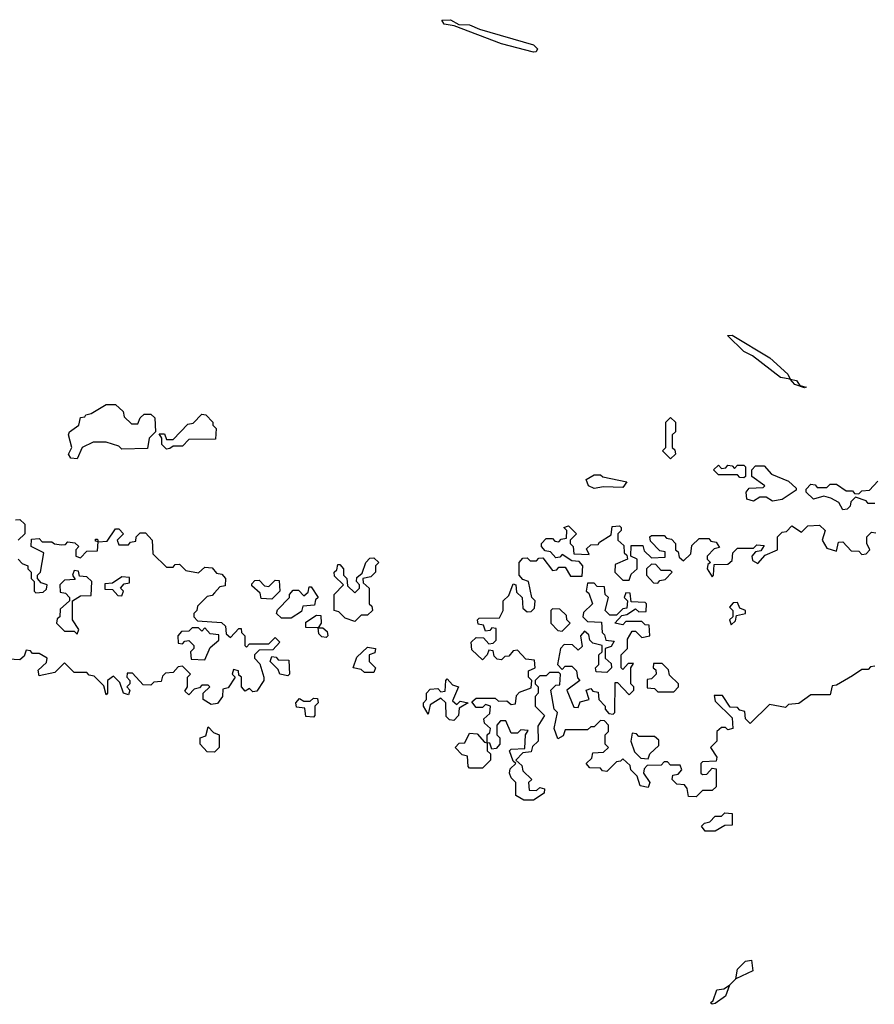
# Model space of a CAD drawing. Extents: x 1980017 to 2252640, y 74400 to 266395.
# Tile 21 of 256: x 2096784 to 2099464, y 97880 to 100967. Entities that reach past the tile are written whole.
import ezdxf

# ---------------------------------------------------------------- set-up
doc = ezdxf.new("R2010")
doc.units = 0

msp = doc.modelspace()

# ---------------------------------------------------------------- linework, layer by layer
at = {"layer": '0CON20XD'}
for points in [[(2098395, 100864.4), (2098295, 100890.5), (2098147, 100947), (2098115, 100952.5), (2098107.5, 100965), (2098135, 100966.5), (2098161.2, 100951.2), (2098195, 100950.6), (2098226.4, 100936.4), (2098395, 100887.8), (2098408, 100875), (2098403.9, 100866.1), (2098395, 100864.4)], [(2099245, 99812.5), (2099215, 99823.3), (2099200, 99840), (2099170, 99845), (2099082.3, 99912.3), (2099055, 99926.7), (2099003.6, 99976.4), (2099017.7, 99977.7), (2099136.1, 99906.1), (2099192.5, 99855), (2099200, 99840), (2099220, 99835), (2099230, 99820), (2099250, 99815), (2099245, 99812.5)], [(2096965, 99590), (2096945, 99592.5), (2096937.5, 99605), (2096947.5, 99625), (2096937.5, 99665), (2096940, 99675), (2096970, 99695), (2096975, 99720), (2096988.3, 99721.7), (2096991.7, 99728.3), (2097008.3, 99731.7), (2097055, 99760), (2097085, 99760), (2097108.3, 99738.3), (2097111.7, 99721.7), (2097135, 99700), (2097155, 99700), (2097161.7, 99718.3), (2097175, 99730), (2097195, 99730), (2097208.3, 99718.3), (2097210, 99675), (2097190, 99655), (2097185, 99622.5), (2097105, 99620), (2097095, 99630), (2097055, 99642.5), (2097015, 99642.5), (2096980, 99625), (2096965, 99590)], [(2097245, 99620), (2097230, 99635), (2097230, 99655), (2097221.7, 99668.3), (2097238.3, 99668.3), (2097245, 99650), (2097265, 99650), (2097311.7, 99698.3), (2097328.3, 99701.7), (2097355, 99730), (2097368.3, 99728.3), (2097390, 99705), (2097390, 99695), (2097400, 99685), (2097398.3, 99651.7), (2097315, 99650), (2097295, 99630), (2097265, 99630), (2097255, 99622.5), (2097245, 99620)], [(2098825, 99590), (2098800, 99615), (2098810, 99625), (2098810, 99705), (2098825, 99720), (2098840, 99705), (2098840, 99675), (2098830, 99665), (2098830, 99625), (2098838.3, 99618.3), (2098840, 99605), (2098825, 99590)], [(2098585, 99496.7), (2098567.5, 99505), (2098560, 99525), (2098585, 99540), (2098605, 99540), (2098613, 99533), (2098688.3, 99518.3), (2098675, 99500), (2098615, 99502.5), (2098585, 99496.7)], [(2099055, 99530), (2099041.7, 99531.7), (2099035, 99540), (2098975, 99540), (2098960, 99555), (2098975, 99570), (2098985, 99560), (2098998.3, 99561.7), (2099005, 99570), (2099018.3, 99568.3), (2099025, 99560), (2099035, 99570), (2099055, 99570), (2099060, 99565), (2099060, 99535), (2099055, 99530)], [(2099145, 99457.5), (2099125, 99470), (2099105, 99470), (2099085, 99457.5), (2099063.6, 99463.6), (2099062.5, 99485), (2099071.7, 99498.3), (2099115, 99500), (2099120, 99505), (2099080, 99535), (2099080, 99555), (2099091.7, 99568.3), (2099118.3, 99568.3), (2099141.7, 99541.7), (2099195, 99520), (2099218.3, 99498.3), (2099218.3, 99491.7), (2099175, 99462.5), (2099145, 99457.5)], [(2099465, 99450), (2099445, 99450), (2099438.3, 99458.3), (2099405, 99470), (2099390, 99455), (2099388.3, 99441.7), (2099378.3, 99431.7), (2099365, 99430), (2099353, 99453), (2099327, 99467), (2099305, 99472.5), (2099273, 99463), (2099250, 99485), (2099250, 99495), (2099265, 99510), (2099278.3, 99508.3), (2099285, 99500), (2099315, 99500), (2099325, 99510), (2099345, 99510), (2099375, 99490), (2099395, 99490), (2099401.7, 99481.7), (2099415, 99480), (2099425, 99490), (2099448.3, 99491.7), (2099475, 99520)], [(2096771.7, 99398.3), (2096785, 99400), (2096800, 99385), (2096800, 99355), (2096780, 99335)], [(2096780, 99275), (2096791.7, 99261.7), (2096810, 99255), (2096810, 99245), (2096820, 99235), (2096820, 99215), (2096830, 99205), (2096830, 99175), (2096835, 99170), (2096858.3, 99171.7), (2096868.3, 99181.7), (2096870, 99195), (2096851.7, 99201.7), (2096840, 99215), (2096840, 99225), (2096850, 99235), (2096860, 99295), (2096820, 99315), (2096821.7, 99338.3), (2096845, 99340), (2096855, 99330), (2096885, 99330), (2096893, 99323), (2096915, 99320), (2096928.3, 99321.7), (2096935, 99330), (2096957, 99327), (2096970, 99315), (2096960, 99305), (2096960, 99285), (2096975, 99280), (2096995, 99300), (2097028.3, 99301.7), (2097030, 99330), (2097021.7, 99331.7), (2097021.7, 99338.3), (2097028.3, 99338.3), (2097030, 99330), (2097058.3, 99331.7), (2097085, 99370), (2097095, 99370), (2097110, 99355), (2097090, 99335), (2097095, 99320), (2097125, 99320), (2097131.7, 99328.3), (2097148.3, 99331.7), (2097150, 99345), (2097161.7, 99358.3), (2097178.3, 99358.3), (2097200, 99335), (2097201.7, 99291.7), (2097245, 99250), (2097265, 99250), (2097271.7, 99258.3), (2097285, 99260), (2097305, 99240), (2097345, 99232.5), (2097365, 99250), (2097388.3, 99248.3), (2097401.7, 99231.7), (2097418.3, 99228.3), (2097430, 99215), (2097428.3, 99191.7), (2097411.7, 99188.3), (2097395, 99170), (2097388.3, 99161.7), (2097371.7, 99158.3), (2097341.7, 99128.3), (2097340, 99115), (2097330, 99105), (2097330, 99095), (2097341.7, 99081.7), (2097417, 99077), (2097430, 99065), (2097431.7, 99041.7), (2097445, 99030), (2097471.7, 99058.3), (2097478.3, 99058.3), (2097480, 99045), (2097490, 99035), (2097490, 99005), (2097495, 99000), (2097505, 99010), (2097565, 99010), (2097585, 99030), (2097600, 99015), (2097578.3, 98991.7), (2097535, 98990), (2097520, 98975), (2097520, 98965), (2097537, 98947), (2097550, 98905), (2097550, 98895), (2097528.3, 98861.7), (2097515, 98860), (2097505, 98870), (2097491.7, 98861.7), (2097480, 98875), (2097480, 98905), (2097471.7, 98911.7), (2097470, 98925), (2097455, 98930), (2097450, 98915), (2097460, 98905), (2097438.3, 98871.7), (2097421.7, 98868.3), (2097420, 98845), (2097405, 98822.5), (2097385, 98820)], [(2098395, 98520), (2098365, 98520), (2098340, 98535), (2098340, 98575), (2098325, 98590), (2098320, 98605), (2098321.7, 98618.3), (2098340, 98635), (2098331.7, 98641.7), (2098320, 98675), (2098325, 98680), (2098368.3, 98681.7), (2098370, 98725), (2098378.3, 98738.3), (2098355, 98740), (2098345, 98730), (2098325, 98730), (2098308.3, 98768.3), (2098291.7, 98768.3), (2098280, 98755), (2098280, 98725), (2098290, 98715), (2098290, 98695), (2098278.3, 98681.7), (2098265, 98680), (2098258.3, 98698.3), (2098250, 98700), (2098250, 98675), (2098260, 98665), (2098260, 98645), (2098235, 98620), (2098195, 98620), (2098190, 98625), (2098188.3, 98658.3), (2098171.7, 98661.7), (2098150, 98685), (2098161.7, 98698.3), (2098180, 98700), (2098195, 98730), (2098218.3, 98728.3), (2098241.7, 98701.7), (2098250, 98700), (2098250, 98725), (2098258.3, 98731.7), (2098260, 98745), (2098241.7, 98761.7), (2098240, 98775), (2098258.3, 98791.7), (2098260, 98815), (2098245, 98820), (2098235, 98810), (2098215, 98810), (2098201.7, 98828.3), (2098215, 98840), (2098275, 98840), (2098285, 98830), (2098311.7, 98831.7), (2098325, 98820), (2098338.3, 98821.7), (2098341.7, 98848.3), (2098351.7, 98858.3), (2098388.3, 98871.7), (2098390, 98895), (2098380, 98905), (2098380, 98925), (2098400, 98935), (2098398.3, 98958.3), (2098371.7, 98961.7), (2098345, 98990), (2098331.7, 98988.3), (2098318.3, 98971.7), (2098305, 98970), (2098295, 98960), (2098281.7, 98961.7), (2098271.7, 98971.7), (2098268.3, 98988.3), (2098255, 98990), (2098250, 98975), (2098235, 98960), (2098201.7, 98991.7), (2098200, 99015), (2098215, 99030), (2098238.3, 99028.3), (2098255, 99010), (2098268.3, 99011.7), (2098278.3, 99021.7), (2098278.3, 99058.3), (2098265, 99060), (2098258.3, 99051.7), (2098245, 99050), (2098238.3, 99068.3), (2098221.7, 99071.7), (2098220, 99085), (2098225, 99090), (2098288.3, 99091.7), (2098300, 99115), (2098300, 99145), (2098318.3, 99161.7), (2098331.7, 99198.3), (2098340, 99195), (2098341.7, 99171.7), (2098360, 99155), (2098361.7, 99121.7), (2098375, 99110), (2098388.3, 99111.7), (2098398.3, 99121.7), (2098400, 99145), (2098390, 99155), (2098380, 99205), (2098361.7, 99211.7), (2098350, 99225), (2098350, 99265), (2098361.7, 99278.3), (2098375, 99280), (2098385, 99270), (2098405, 99270), (2098411.7, 99278.3), (2098425, 99280), (2098455, 99240), (2098468.3, 99241.7), (2098475, 99250), (2098495, 99250), (2098511.7, 99221.7), (2098548.3, 99221.7), (2098550, 99255), (2098538.3, 99268.3), (2098515, 99270), (2098485, 99290), (2098478.3, 99281.7), (2098465, 99280), (2098448.3, 99298.3), (2098431.7, 99301.7), (2098420, 99315), (2098420, 99325), (2098435, 99340), (2098455, 99340), (2098461.7, 99331.7), (2098475, 99330), (2098481.7, 99338.3), (2098498.3, 99341.7), (2098500, 99365), (2098490, 99375), (2098505, 99380), (2098530, 99355), (2098510, 99335), (2098510, 99325), (2098520, 99315), (2098521.7, 99291.7), (2098570, 99290), (2098561.7, 99308.3), (2098575, 99320), (2098598.3, 99321.7), (2098601.7, 99328.3), (2098638.3, 99351.7), (2098641.7, 99378.3), (2098665, 99380), (2098670, 99375), (2098670, 99365), (2098660, 99355), (2098660, 99335), (2098678.3, 99318.3), (2098680, 99295), (2098688.3, 99288.3), (2098690, 99275), (2098651.7, 99258.3), (2098650, 99235), (2098675, 99210), (2098695, 99210), (2098701.7, 99228.3), (2098720, 99245), (2098720, 99275), (2098700, 99285), (2098701.7, 99318.3), (2098738.3, 99318.3), (2098741.7, 99301.7), (2098765, 99280), (2098808.3, 99281.7), (2098808.3, 99298.3), (2098791.7, 99301.7), (2098761.7, 99331.7), (2098760, 99345), (2098765, 99350), (2098805, 99350), (2098811.7, 99341.7), (2098828.3, 99338.3), (2098840, 99325), (2098840, 99305), (2098848.3, 99298.3), (2098851.7, 99281.7), (2098865, 99270), (2098888.3, 99291.7), (2098891.7, 99318.3), (2098915, 99340), (2098945, 99340), (2098951.7, 99331.7), (2098968.3, 99328.3), (2098978.3, 99311.7), (2098961.7, 99308.3), (2098940, 99285), (2098940, 99275), (2098950, 99265), (2098941.7, 99258.3), (2098940, 99245), (2098955, 99220), (2098960, 99225), (2098961.7, 99258.3), (2099005, 99260), (2099018.3, 99271.7), (2099020, 99295), (2099035, 99310), (2099085, 99310), (2099095, 99320), (2099118.3, 99318.3), (2099108.3, 99301.7), (2099091.7, 99298.3), (2099080, 99285), (2099081.7, 99271.7), (2099098.3, 99261.7), (2099121.7, 99288.3), (2099160, 99305), (2099160, 99345), (2099175, 99360), (2099188.3, 99361.7), (2099205, 99380), (2099235, 99360), (2099255, 99380), (2099291.7, 99381.7), (2099310, 99365), (2099300, 99335), (2099315, 99310), (2099345, 99300), (2099351.7, 99328.3), (2099365, 99330), (2099391.7, 99301.7), (2099415, 99300), (2099425, 99290), (2099438.3, 99291.7), (2099450, 99305), (2099440, 99325), (2099440, 99345), (2099455, 99360), (2099468.3, 99358.3)], [(2097835, 99080), (2097805, 99090), (2097785, 99110), (2097770, 99115), (2097770, 99165), (2097800, 99195), (2097771.7, 99221.7), (2097770, 99235), (2097778.3, 99241.7), (2097781.7, 99258.3), (2097788.3, 99258.3), (2097800, 99245), (2097800, 99225), (2097810, 99215), (2097811.7, 99191.7), (2097835, 99170), (2097850, 99185), (2097850, 99195), (2097840, 99205), (2097841.7, 99218.3), (2097858.3, 99231.7), (2097870, 99265), (2097881.7, 99278.3), (2097895, 99280), (2097910, 99265), (2097900, 99255), (2097900, 99235), (2097885, 99220), (2097860, 99215), (2097861.7, 99201.7), (2097880, 99185), (2097880, 99135), (2097888.3, 99128.3), (2097890, 99115), (2097875, 99100), (2097855, 99100), (2097835, 99080)], [(2096965, 99040), (2096970, 99055), (2096950, 99085), (2096950, 99145), (2096975, 99160), (2097008.3, 99161.7), (2097010, 99205), (2096995, 99220), (2096971.7, 99221.7), (2096968.3, 99238.3), (2096955, 99240), (2096950, 99225), (2096958.3, 99211.7), (2096925, 99210), (2096910, 99195), (2096911.7, 99171.7), (2096928.3, 99168.3), (2096940, 99155), (2096940, 99145), (2096911.7, 99118.3), (2096910, 99095), (2096901.7, 99088.3), (2096900, 99075), (2096925, 99050), (2096955, 99050), (2096965, 99040)], [(2098785, 99200), (2098791.7, 99208.3), (2098808.3, 99211.7), (2098830, 99235), (2098825, 99240), (2098795, 99240), (2098778.3, 99258.3), (2098765, 99260), (2098750, 99245), (2098750, 99225), (2098771.7, 99201.7), (2098785, 99200)], [(2097105, 99160), (2097110, 99175), (2097100, 99185), (2097111.7, 99198.3), (2097128.3, 99201.7), (2097128.3, 99218.3), (2097105, 99220), (2097075, 99200), (2097051.7, 99198.3), (2097051.7, 99181.7), (2097075, 99180), (2097091.7, 99161.7), (2097105, 99160)], [(2097575, 99150), (2097541.7, 99151.7), (2097538.3, 99168.3), (2097511.7, 99191.7), (2097511.7, 99198.3), (2097521.7, 99208.3), (2097535, 99210), (2097551.7, 99191.7), (2097565, 99190), (2097585, 99210), (2097598.3, 99208.3), (2097600, 99175), (2097575, 99150)], [(2097635, 99090), (2097605, 99090), (2097590, 99105), (2097593, 99117), (2097630, 99155), (2097630, 99165), (2097641.7, 99178.3), (2097658.3, 99178.3), (2097675, 99160), (2097688.3, 99171.7), (2097691.7, 99188.3), (2097698.3, 99188.3), (2097720, 99155), (2097711.7, 99148.3), (2097708.3, 99131.7), (2097671.7, 99128.3), (2097668.3, 99111.7), (2097635, 99090)], [(2098645, 98790), (2098650, 98795), (2098651.7, 98888.3), (2098658.3, 98888.3), (2098695, 98850), (2098710, 98865), (2098710, 98875), (2098700, 98885), (2098700, 98935), (2098708.3, 98948.3), (2098691.7, 98948.3), (2098675, 98930), (2098670, 98935), (2098670, 98975), (2098690, 98995), (2098690, 99025), (2098705, 99050), (2098715, 99050), (2098735, 99030), (2098760, 99035), (2098758.3, 99068.3), (2098745, 99070), (2098735, 99080), (2098685, 99080), (2098675, 99070), (2098650, 99075), (2098671.7, 99098.3), (2098688.3, 99101.7), (2098715, 99120), (2098725, 99110), (2098748.3, 99111.7), (2098750, 99135), (2098745, 99140), (2098701.7, 99141.7), (2098698.3, 99168.3), (2098685, 99170), (2098680, 99155), (2098690, 99145), (2098688.3, 99121.7), (2098675, 99120), (2098655, 99100), (2098635, 99100), (2098620, 99115), (2098630, 99155), (2098620, 99165), (2098618.3, 99188.3), (2098595, 99190), (2098585, 99200), (2098565, 99200), (2098560, 99175), (2098568.3, 99168.3), (2098580, 99135), (2098551.7, 99108.3), (2098550, 99095), (2098565, 99080), (2098608.3, 99078.3), (2098610, 99045), (2098618.3, 99038.3), (2098621.7, 99021.7), (2098648.3, 99018.3), (2098638.3, 99001.7), (2098620, 98995), (2098620, 98965), (2098638.3, 98948.3), (2098640, 98935), (2098625, 98920), (2098591.7, 98921.7), (2098590, 98935), (2098600, 98945), (2098600, 98975), (2098610, 98985), (2098610, 99005), (2098581.7, 99011.7), (2098571.7, 99021.7), (2098568.3, 99038.3), (2098555, 99050), (2098542.5, 99035), (2098548.3, 99001.7), (2098535, 98990), (2098517, 99007), (2098491.7, 99008.3), (2098480, 98995), (2098470, 98945), (2098485, 98930), (2098495, 98940), (2098515, 98940), (2098530, 98925), (2098533, 98903), (2098540, 98895), (2098500, 98865), (2098521.7, 98811.7), (2098535, 98810), (2098541.7, 98828.3), (2098570, 98835), (2098560, 98865), (2098575, 98870), (2098581.7, 98861.7), (2098598.3, 98858.3), (2098600, 98835), (2098620, 98815), (2098620, 98805), (2098631.7, 98791.7), (2098645, 98790)], [(2099015, 99070), (2099028.3, 99081.7), (2099031.7, 99098.3), (2099060, 99105), (2099060, 99115), (2099041.7, 99121.7), (2099035, 99140), (2099021.7, 99138.3), (2099010, 99125), (2099020, 99115), (2099020, 99095), (2099010, 99085), (2099015, 99070)], [(2098485, 99050), (2098510, 99075), (2098500, 99085), (2098498.3, 99098.3), (2098478.3, 99118.3), (2098455, 99120), (2098450, 99115), (2098450, 99075), (2098471.7, 99051.7), (2098485, 99050)], [(2097745, 99030), (2097731.7, 99031.7), (2097721.7, 99041.7), (2097720, 99060), (2097681.7, 99061.7), (2097681.7, 99078.3), (2097715, 99100), (2097728.3, 99098.3), (2097730, 99075), (2097720, 99060), (2097735, 99060), (2097748.3, 99048.3), (2097750, 99035), (2097745, 99030)], [(2097365, 98960), (2097381.7, 98998.3), (2097408.3, 99021.7), (2097408.3, 99038.3), (2097381.7, 99041.7), (2097365, 99060), (2097355, 99050), (2097345, 99060), (2097325, 99060), (2097315, 99050), (2097291.7, 99048.3), (2097280, 99035), (2097281.7, 99011.7), (2097295, 99010), (2097301.7, 99018.3), (2097315, 99020), (2097330, 99005), (2097330, 98995), (2097320, 98985), (2097321.7, 98961.7), (2097365, 98960)], [(2097385, 98820), (2097360, 98835), (2097360, 98855), (2097380, 98875), (2097375, 98880), (2097355, 98880), (2097348.3, 98871.7), (2097331.7, 98868.3), (2097315, 98850), (2097301.7, 98861.7), (2097310, 98875), (2097310, 98905), (2097320, 98915), (2097295, 98940), (2097281.7, 98938.3), (2097265, 98920), (2097241.7, 98918.3), (2097231.7, 98908.3), (2097228.3, 98891.7), (2097205, 98890), (2097195, 98880), (2097171.7, 98881.7), (2097138.3, 98918.3), (2097121.7, 98918.3), (2097120, 98905), (2097130, 98895), (2097130, 98885), (2097120, 98875), (2097130, 98865), (2097125, 98850), (2097110, 98855), (2097098.3, 98888.3), (2097078.3, 98908.3), (2097060, 98895), (2097060, 98855), (2097055, 98850), (2097048.3, 98878.3), (2097018.3, 98908.3), (2097001.7, 98911.7), (2096995, 98920), (2096955, 98920), (2096925, 98950), (2096895, 98920), (2096845, 98910), (2096842.5, 98927.5), (2096868.3, 98951.7), (2096870, 98965), (2096845, 98980), (2096825, 98980), (2096818.3, 98988.3), (2096805, 98990), (2096798.3, 98971.7), (2096785, 98960), (2096733, 98963)], [(2097895, 98920), (2097865, 98920), (2097855, 98930), (2097830, 98935), (2097841.7, 98968.3), (2097875, 99000), (2097900, 98995), (2097898.3, 98981.7), (2097880, 98975), (2097880, 98955), (2097900, 98935), (2097895, 98920)], [(2097625, 98910), (2097600, 98915), (2097595, 98930), (2097570, 98955), (2097575, 98970), (2097588.3, 98968.3), (2097595, 98960), (2097628.3, 98958.3), (2097630, 98915), (2097625, 98910)], [(2099465, 98940), (2099451.7, 98938.3), (2099445, 98930), (2099425, 98930), (2099395, 98910), (2099345, 98880), (2099331.7, 98878.3), (2099325, 98850), (2099265, 98850), (2099227, 98823), (2099195, 98820), (2099185, 98810), (2099135, 98820), (2099075, 98760), (2099060, 98775), (2099058.3, 98798.3), (2099041.7, 98801.7), (2099035, 98810), (2099011.7, 98811.7), (2098988.3, 98848.3), (2098961.7, 98848.3), (2098965, 98830), (2099018.3, 98778.3), (2099020, 98745), (2099005, 98740), (2098997.5, 98747.5), (2098985, 98747.5), (2098970, 98735), (2098970, 98705), (2098950, 98685), (2098970, 98655), (2098968.3, 98641.7), (2098925, 98640), (2098920, 98635), (2098920, 98605), (2098925, 98600), (2098938.3, 98601.7), (2098955, 98620), (2098968.3, 98618.3), (2098968.3, 98561.7), (2098955, 98550), (2098925, 98550), (2098905, 98530), (2098881.7, 98531.7), (2098877, 98557), (2098868.3, 98568.3), (2098845, 98570), (2098830, 98585), (2098831.7, 98598.3), (2098848.3, 98601.7), (2098860, 98615), (2098855, 98630), (2098825, 98630), (2098815, 98640), (2098805, 98640), (2098795, 98630), (2098751.7, 98628.3), (2098741.7, 98618.3), (2098740, 98605), (2098760, 98575), (2098755, 98560), (2098730, 98565), (2098720, 98595), (2098700, 98615), (2098698.3, 98628.3), (2098675, 98650), (2098668.3, 98641.7), (2098655, 98640), (2098625, 98610), (2098611.7, 98611.7), (2098605, 98620), (2098571.7, 98621.7), (2098560, 98635), (2098578.3, 98651.7), (2098581.7, 98668.3), (2098615, 98670), (2098630, 98685), (2098620, 98695), (2098620, 98725), (2098630, 98735), (2098630, 98755), (2098618.3, 98768.3), (2098605, 98770), (2098585, 98750), (2098575, 98750), (2098565, 98740), (2098495, 98740), (2098488.3, 98721.7), (2098471.7, 98711.7), (2098460, 98745), (2098470, 98795), (2098460, 98805), (2098450, 98865), (2098465, 98880), (2098478.3, 98881.7), (2098480, 98915), (2098475, 98920), (2098445, 98920), (2098435, 98910), (2098415, 98910), (2098400, 98895), (2098400, 98885), (2098410, 98875), (2098410, 98855), (2098400, 98845), (2098400, 98815), (2098430, 98785), (2098408.3, 98751.7), (2098410, 98705), (2098391.7, 98688.3), (2098388.3, 98671.7), (2098361.7, 98668.3), (2098340, 98645), (2098358.3, 98628.3), (2098361.7, 98611.7), (2098390, 98585), (2098380, 98575), (2098381.7, 98551.7), (2098405, 98550), (2098415, 98560), (2098430, 98555), (2098428.3, 98541.7), (2098395, 98520)], [(2098835, 98860), (2098850, 98875), (2098850, 98885), (2098821.7, 98911.7), (2098818.3, 98928.3), (2098798.3, 98948.3), (2098771.7, 98948.3), (2098770, 98935), (2098778.3, 98928.3), (2098780, 98915), (2098765, 98900), (2098751.7, 98898.3), (2098751.7, 98871.7), (2098775, 98870), (2098785, 98860), (2098835, 98860)], [(2098145, 98770), (2098131.7, 98771.7), (2098121.7, 98781.7), (2098120, 98825), (2098105, 98840), (2098071.7, 98818.3), (2098065, 98790), (2098050, 98815), (2098050, 98825), (2098060, 98835), (2098060, 98855), (2098071.7, 98868.3), (2098095, 98870), (2098105, 98860), (2098118.3, 98861.7), (2098120, 98895), (2098125, 98900), (2098141.7, 98881.7), (2098160, 98875), (2098141.7, 98831.7), (2098155, 98820), (2098165, 98830), (2098190, 98825), (2098161.7, 98808.3), (2098160, 98785), (2098145, 98770)], [(2097705, 98780), (2097681.7, 98781.7), (2097678.3, 98808.3), (2097651.7, 98811.7), (2097650, 98825), (2097661.7, 98838.3), (2097675, 98830), (2097695, 98830), (2097705, 98840), (2097718.3, 98838.3), (2097720, 98825), (2097710, 98815), (2097710, 98785), (2097705, 98780)], [(2097395, 98670), (2097371.7, 98671.7), (2097350, 98695), (2097350, 98715), (2097368.3, 98721.7), (2097375, 98750), (2097391.7, 98731.7), (2097410, 98725), (2097410, 98685), (2097395, 98670)], [(2098755, 98650), (2098760, 98665), (2098788.3, 98691.7), (2098788.3, 98708.3), (2098775, 98720), (2098725, 98720), (2098718.3, 98728.3), (2098705, 98730), (2098700, 98705), (2098711.7, 98671.7), (2098731.7, 98651.7), (2098755, 98650)], [(2098965, 98422.5), (2098933, 98423), (2098921.7, 98438.3), (2098931.7, 98448.3), (2098948.3, 98451.7), (2098965, 98470), (2098985, 98470), (2098995, 98480), (2099018.3, 98478.3), (2099018.3, 98441.7), (2098995, 98440), (2098965, 98422.5)], [(2098955, 97880), (2098950, 97885), (2098958.3, 97891.7), (2098970, 97925), (2098991.7, 97928.3), (2099010, 97940), (2099030, 97960), (2099035, 97990), (2099060, 98015), (2099078.3, 98018.3), (2099082.5, 97985), (2099030, 97960), (2099010, 97940), (2098997.5, 97905), (2098965, 97882.5), (2098955, 97880)]]:
    msp.add_lwpolyline(points, dxfattribs=at)

doc.saveas('drawing.dxf')
